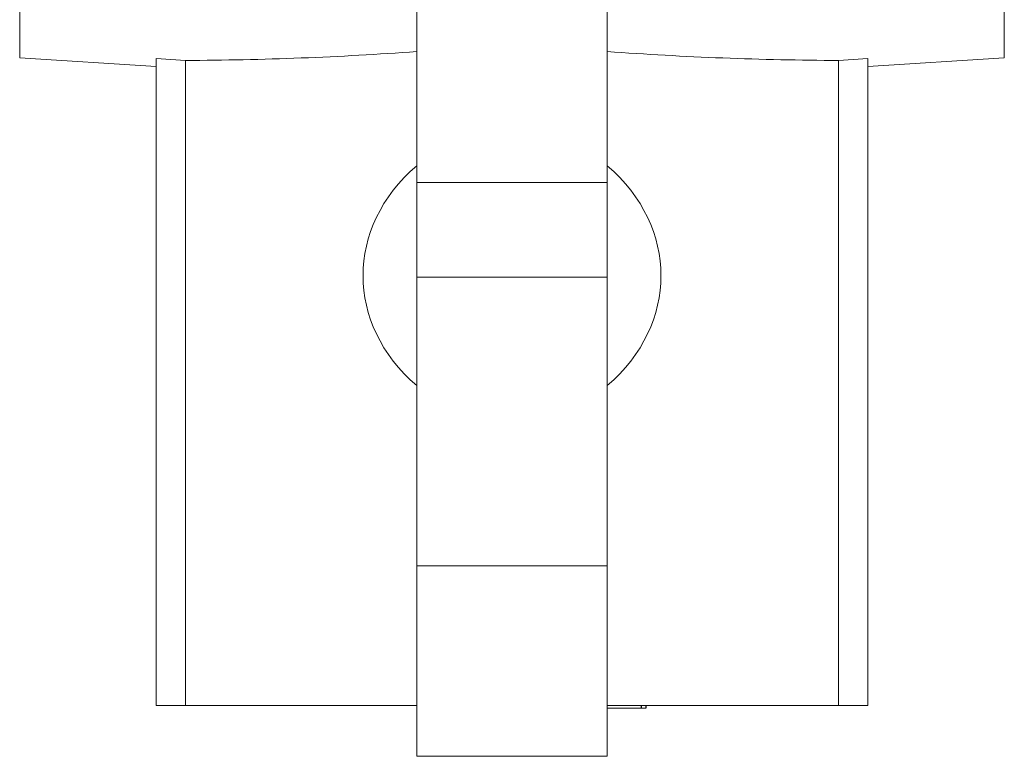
# Model space of a CAD drawing. Header units: millimetres. Extents: x -78 to 912, y -456 to 879.
# Tile 8 of 27: x 793 to 871, y -19 to 39. Entities that reach past the tile are written whole.
import ezdxf

# ---------------------------------------------------------------- set-up
doc = ezdxf.new("R2010")
doc.units = ezdxf.units.MM

msp = doc.modelspace()

# ---------------------------------------------------------------- linework, layer by layer
at = {"color": 7, "linetype": 'Continuous', "lineweight": 15}
for p, q in [((793.464, 36.307), (793.464, 394.307)), ((870.964, 215.307), (870.964, 36.307)), ((824.714, 57.406), (824.714, 26.487)), ((839.714, 26.487), (839.714, 57.406)), ((793.464, 36.307), (804.214, 35.614)), ((806.506, 36.092), (804.214, 36.241)), ((804.214, -14.693), (804.214, 36.241)), ((806.506, 36.092), (806.506, -14.693)), ((860.214, 36.241), (857.921, 36.092)), ((857.921, -14.693), (857.921, 36.092)), ((860.214, 35.614), (870.964, 36.307)), ((860.214, -14.693), (860.214, 36.241)), ((824.714, 26.487), (839.714, 26.487)), ((824.714, 26.487), (824.714, 19.031)), ((839.714, 26.487), (839.714, 19.031)), ((839.714, 19.031), (824.714, 19.031)), ((824.714, 19.031), (824.714, -3.693)), ((839.714, 19.031), (839.714, -3.693)), ((839.714, -3.693), (824.714, -3.693)), ((824.714, -3.693), (824.714, -18.693)), ((839.714, -3.693), (839.714, -18.693)), ((806.506, -14.693), (804.214, -14.693)), ((806.506, -14.693), (824.714, -14.693)), ((839.714, -14.693), (857.921, -14.693)), ((842.383, -14.893), (842.383, -14.693)), ((842.394, -14.893), (842.394, -14.693)), ((842.749, -14.893), (842.749, -14.693)), ((842.772, -14.893), (842.772, -14.693)), ((857.921, -14.693), (860.214, -14.693)), ((839.714, -14.893), (842.383, -14.893)), ((842.383, -14.893), (842.394, -14.893)), ((842.394, -14.893), (842.749, -14.893)), ((824.714, -18.693), (839.714, -18.693))]:
    msp.add_line(p, q, dxfattribs=at)
for centre, major_axis, ratio, start_param, end_param in [((805.387, 215.307), (218.207, 0), 0.821318, 4.717519, 4.801075), ((859.04, 215.307), (218.207, 0), 0.821318, 4.623703, 4.707259), ((835.66, 19.15), (15.173, 0), 0.823849, 2.376683, 3.906502), ((828.767, 19.15), (15.173, 0), 0.823849, 5.518276, 7.048095)]:
    msp.add_ellipse(centre, major_axis=major_axis, ratio=ratio, start_param=start_param, end_param=end_param, dxfattribs=at)

doc.saveas('drawing.dxf')
